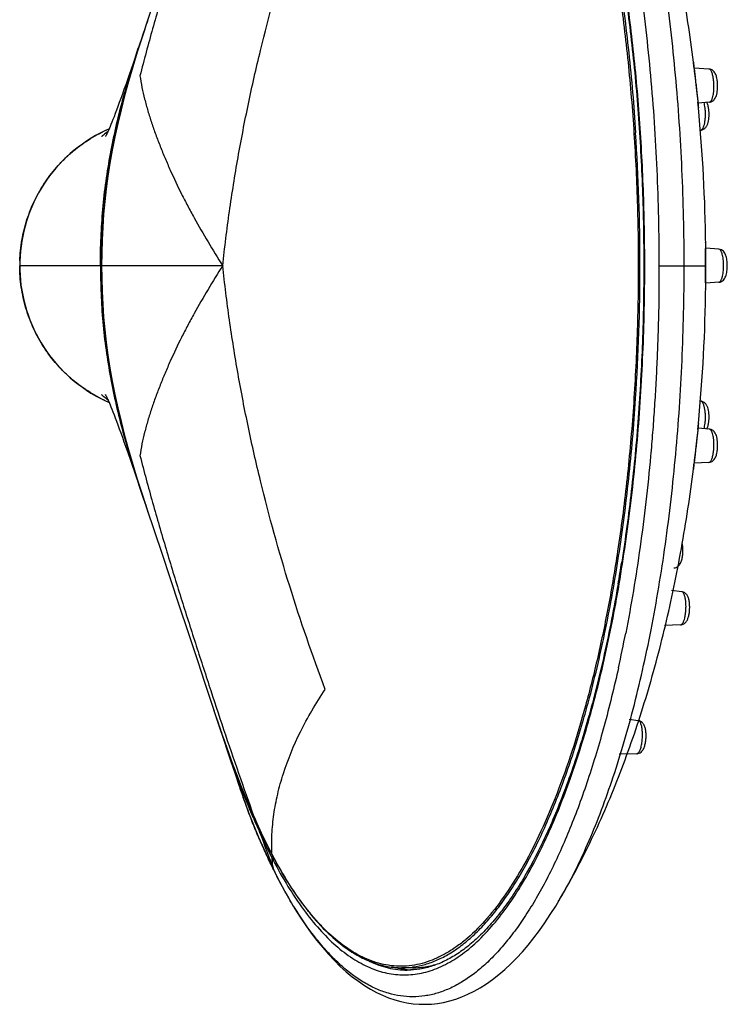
# Model space of a CAD drawing. Header units: millimetres. Extents: x 163 to 790, y -558 to 214.
# Tile 19 of 40: x 658 to 719, y -330 to -245. Entities that reach past the tile are written whole.
import ezdxf

# ---------------------------------------------------------------- set-up
doc = ezdxf.new("R2010")
doc.units = ezdxf.units.MM
doc.header["$LTSCALE"] = 23.1
doc.layers.get('0').update_dxf_attribs({"linetype": 'CONTINUOUS'})

msp = doc.modelspace()

# ---------------------------------------------------------------- linework, layer by layer
at = {"color": 7, "linetype": 'CONTINUOUS'}
for p, q in [((668.989, -243.694), (668.608, -244.832)), ((668.608, -244.832), (668.189, -246.105)), ((668.419, -245.407), (668.32, -245.694)), ((668.168, -246.143), (667.771, -247.322)), ((668.32, -245.694), (667.928, -246.865)), ((667.771, -247.322), (667.411, -248.383)), ((667.411, -248.383), (667.079, -249.348)), ((715.959, -248.79), (715.959, -248.786)), ((717.238, -248.856), (715.959, -248.786)), ((715.959, -248.786), (715.959, -248.79)), ((716.063, -249.759), (716.072, -249.84)), ((716.328, -252.21), (716.278, -251.699)), ((717.29, -251.724), (716.287, -251.815)), ((664.717, -254.692), (664.691, -254.712)), ((664.942, -254.507), (664.85, -254.583)), ((665.046, -254.418), (664.942, -254.507)), ((665.158, -254.323), (665.046, -254.418)), ((665.247, -254.245), (665.158, -254.323)), ((710.897, -254.372), (710.898, -254.39)), ((716.522, -254.159), (716.498, -254.161)), ((716.965, -264.371), (716.962, -264.101)), ((718.1, -264.454), (716.96, -264.371)), ((718.1, -267.322), (716.96, -267.406)), ((716.962, -267.675), (716.965, -267.406)), ((664.743, -277.105), (664.809, -277.16)), ((664.809, -277.16), (664.894, -277.23)), ((664.894, -277.23), (664.992, -277.313)), ((664.992, -277.313), (665.102, -277.406)), ((710.897, -277.405), (710.898, -277.387)), ((716.522, -277.618), (716.498, -277.616)), ((716.278, -280.077), (716.328, -279.566)), ((717.29, -280.053), (716.287, -279.961)), ((666.627, -281.132), (666.923, -281.977)), ((666.923, -281.977), (667.242, -282.9)), ((716.072, -281.936), (716.063, -282.017)), ((667.242, -282.9), (667.587, -283.912)), ((717.238, -282.92), (715.959, -282.991)), ((715.959, -282.991), (715.959, -282.986)), ((715.959, -282.986), (715.959, -282.991)), ((669.899, -290.798), (670.625, -292.974)), ((670.625, -292.974), (671.385, -295.257)), ((714.885, -294.125), (714.007, -294.03)), ((671.385, -295.257), (672.176, -297.647)), ((714.786, -296.991), (713.382, -297.046)), ((672.176, -297.647), (673.01, -300.177)), ((706.906, -303.31), (706.91, -303.293)), ((674.226, -303.862), (674.642, -305.113)), ((674.299, -304.085), (674.299, -304.084)), ((674.642, -305.113), (674.99, -306.136)), ((674.681, -305.226), (674.916, -305.947)), ((711.122, -305.293), (710.344, -305.198)), ((674.916, -305.947), (675.265, -306.989)), ((674.968, -306.106), (675.842, -308.73)), ((710.986, -308.158), (709.483, -308.197)), ((675.842, -308.73), (676.235, -309.904)), ((676.235, -309.904), (676.561, -310.872)), ((677.515, -312.791), (677.874, -313.619)), ((677.874, -313.619), (677.875, -313.62)), ((679.187, -316.403), (679.425, -316.865)), ((679.443, -316.904), (679.443, -316.903)), ((679.172, -317.382), (679.568, -318.204)), ((679.623, -318.303), (679.615, -318.286)), ((679.616, -318.311), (679.666, -318.412)), ((679.666, -318.412), (680.08, -319.223)), ((703.979, -321.342), (704.403, -320.629)), ((691.6, -326.688), (690.674, -326.688)), ((691.594, -326.628), (691.626, -326.623)), ((691.594, -326.627), (691.626, -326.623))]:
    msp.add_line(p, q, dxfattribs=at)
at = {"color": 9, "linetype": 'CONTINUOUS'}
for p, q in [((715.944, -248.769), (715.952, -248.845)), ((716.269, -251.676), (716.278, -251.755)), ((716.327, -252.2), (716.328, -252.21)), ((675.165, -265.888), (657.604, -265.888)), ((712.912, -265.888), (716.933, -265.888)), ((716.328, -279.566), (716.327, -279.577)), ((716.278, -280.022), (716.269, -280.101)), ((715.952, -282.931), (715.944, -283.007)), ((674.979, -306.103), (674.973, -306.087)), ((677.88, -313.618), (677.87, -313.597)), ((679.448, -316.901), (679.426, -316.862)), ((679.448, -316.902), (679.426, -316.862)), ((679.679, -318.412), (679.623, -318.303)), ((679.678, -318.413), (679.623, -318.303))]:
    msp.add_line(p, q, dxfattribs=at)
at = {"color": 7, "linetype": 'CONTINUOUS'}
for points in [[(668.189, -246.105), (667.779, -247.387), (667.388, -248.664), (667.02, -249.928), (666.68, -251.166), (666.369, -252.381), (666.087, -253.571), (665.833, -254.739), (665.608, -255.884), (665.41, -257.013), (665.237, -258.128), (665.09, -259.233), (664.966, -260.336), (664.867, -261.439), (664.791, -262.547), (664.738, -263.664), (664.706, -264.797), (664.695, -265.888)], [(667.079, -249.348), (666.772, -250.231), (666.627, -250.644), (666.487, -251.038), (666.352, -251.412), (666.223, -251.767), (666.099, -252.102), (665.982, -252.417), (665.87, -252.712), (665.765, -252.985), (665.667, -253.234), (665.577, -253.459), (665.497, -253.657), (665.425, -253.831), (665.361, -253.983), (665.304, -254.115), (665.254, -254.23), (665.209, -254.33), (665.171, -254.413), (665.138, -254.484), (665.107, -254.548), (665.08, -254.603), (665.058, -254.647), (665.04, -254.681), (665.027, -254.704), (665.026, -254.707)], [(665.34, -254.031), (664.969, -254.203), (664.562, -254.409), (664.164, -254.626), (663.775, -254.857), (663.396, -255.098), (663.027, -255.352), (662.668, -255.616), (662.32, -255.892), (661.982, -256.179), (661.655, -256.476), (661.34, -256.784), (661.035, -257.102), (660.743, -257.43), (660.462, -257.767), (660.193, -258.114), (659.936, -258.47), (659.691, -258.835), (659.457, -259.208), (659.237, -259.59), (659.028, -259.98), (658.833, -260.378), (658.652, -260.783), (658.484, -261.194), (658.331, -261.611), (658.191, -262.033), (658.067, -262.459), (657.957, -262.889), (657.862, -263.322), (657.781, -263.757), (657.716, -264.194), (657.666, -264.632), (657.63, -265.07), (657.61, -265.507), (657.604, -265.888)], [(664.85, -254.583), (664.774, -254.646), (664.743, -254.671), (664.717, -254.692)], [(657.604, -265.888), (657.61, -266.264), (657.63, -266.702), (657.665, -267.14), (657.715, -267.577), (657.78, -268.014), (657.86, -268.449), (657.955, -268.882), (658.065, -269.311), (658.189, -269.737), (658.328, -270.159), (658.482, -270.576), (658.649, -270.987), (658.83, -271.392), (659.025, -271.789), (659.233, -272.18), (659.454, -272.562), (659.686, -272.935), (659.932, -273.3), (660.189, -273.656), (660.458, -274.004), (660.738, -274.341), (661.031, -274.67), (661.335, -274.988), (661.651, -275.296), (661.978, -275.594), (662.315, -275.881), (662.664, -276.157), (663.023, -276.422), (663.392, -276.675), (663.771, -276.917), (664.16, -277.148), (664.558, -277.366), (664.965, -277.571), (665.34, -277.745)], [(664.695, -265.888), (664.706, -266.98), (664.738, -268.116), (664.792, -269.236), (664.868, -270.345), (664.967, -271.447), (665.09, -272.547), (665.237, -273.649), (665.409, -274.76), (665.608, -275.89), (665.833, -277.038), (666.087, -278.205), (666.368, -279.394), (666.679, -280.608), (667.019, -281.846), (667.387, -283.11), (667.779, -284.388)], [(664.68, -277.055), (664.68, -277.055), (664.685, -277.06), (664.698, -277.07), (664.717, -277.085), (664.743, -277.105)], [(665.02, -277.059), (665.019, -277.058), (665.02, -277.06), (665.027, -277.072), (665.04, -277.096), (665.058, -277.13), (665.08, -277.174), (665.107, -277.228), (665.138, -277.292), (665.171, -277.363), (665.209, -277.447), (665.254, -277.546), (665.304, -277.661), (665.361, -277.794), (665.425, -277.946), (665.497, -278.12), (665.577, -278.318), (665.667, -278.542), (665.765, -278.791), (665.87, -279.064), (665.982, -279.359), (666.099, -279.675), (666.223, -280.01), (666.352, -280.364), (666.487, -280.738), (666.627, -281.132)], [(665.102, -277.406), (665.213, -277.502), (665.247, -277.532)], [(667.587, -283.912), (667.962, -285.022), (668.168, -285.633)], [(667.779, -284.388), (668.189, -285.673), (668.609, -286.948), (669.899, -290.798)], [(667.925, -284.901), (668.326, -286.099), (668.42, -286.373)], [(673.01, -300.177), (673.601, -301.968), (674.226, -303.862)], [(674.99, -306.136), (675.34, -307.143), (675.694, -308.134), (676.05, -309.107), (676.411, -310.061), (676.775, -310.994), (677.143, -311.905), (677.515, -312.791)], [(676.586, -310.94), (676.993, -312.108), (677.409, -313.231), (677.836, -314.319), (678.272, -315.371), (678.717, -316.391), (679.172, -317.382)], [(677.877, -313.619), (678.122, -314.169), (678.385, -314.745), (678.65, -315.309), (678.917, -315.862), (679.187, -316.403)], [(680.08, -319.223), (680.517, -320.037), (680.964, -320.825), (681.419, -321.585), (681.882, -322.317), (682.354, -323.019), (682.834, -323.691), (683.322, -324.331), (683.818, -324.941), (684.321, -325.517), (684.83, -326.059), (685.345, -326.566), (685.863, -327.036), (686.383, -327.468), (686.904, -327.862), (687.427, -328.22), (687.95, -328.54), (688.475, -328.825), (689, -329.074), (689.525, -329.288), (690.051, -329.467), (690.578, -329.612), (691.107, -329.723), (691.638, -329.8), (692.169, -329.844), (692.7, -329.854), (693.229, -329.831), (693.756, -329.774), (694.282, -329.684), (694.807, -329.56), (695.331, -329.403), (695.856, -329.212), (696.386, -328.984), (696.919, -328.719), (697.455, -328.415), (697.991, -328.074), (698.524, -327.696), (699.052, -327.283), (699.573, -326.837), (700.087, -326.358), (700.595, -325.845), (701.096, -325.299), (701.592, -324.721), (702.082, -324.109), (702.566, -323.465), (703.043, -322.789), (703.514, -322.081), (703.979, -321.342)]]:
    msp.add_lwpolyline(points, dxfattribs=at)
at = {"color": 9, "linetype": 'CONTINUOUS'}
for centre, radius, start, end in [((828.759, -298.272), 168.832, 161.46589, 162.01642), ((794.882, -287.267), 133.212, 162.01949, 162.34627), ((829.145, -237.161), 113.794, 185.89338, 186.30356), ((716.51, -254.021), 0.138, 274.93194, 278.76498), ((750.77, -265.295), 33.855, 178.4176, 178.545), ((670.435, -265.888), 12.831, 178.16338, 179.99896), ((751.441, -266.464), 34.527, 181.45622, 181.58113), ((833.594, -295.091), 118.269, 173.70421, 174.09893), ((797.818, -243.566), 136.296, 197.65246, 197.97681), ((841.238, -229.389), 181.972, 198.00322, 198.53222), ((588.357, -273.908), 123.984, 347.51955, 348.93324), ((841.576, -248.913), 176.14, 198.25364, 198.94084), ((810.479, -259.576), 143.266, 198.95074, 199.32325), ((710.982, -308.021), 0.137, 271.48534, 274.62232), ((738.399, -289.981), 65.272, 198.66722, 199.76376), ((736.851, -290.536), 63.627, 199.76461, 200.11148), ((735.269, -291.119), 61.941, 200.10874, 200.80938), ((678.025, -313.553), 0.165, 194.20449, 203.81486), ((739.052, -287.302), 66.692, 204.11279, 204.53243), ((845.748, -252.805), 178.548, 200.38347, 201.39898), ((679.612, -316.815), 0.191, 194.85518, 199.37944), ((679.61, -316.816), 0.188, 199.37907, 207.67893), ((717.331, -297.697), 42.612, 207.24076, 207.48815), ((759.155, -296.824), 82.401, 194.85486, 195.03594), ((680.201, -318.031), 0.645, 195.25094, 199.71266), ((680.169, -318.042), 0.612, 199.70379, 205.95376)]:
    msp.add_arc(centre, radius, start, end, dxfattribs=at)
at = {"color": 7, "linetype": 'CONTINUOUS'}
for centre, radius, start, end in [((581.124, -265.034), 135.811, 6.87139, 7.0981), ((572.354, -265.849), 144.619, 0.69264, 5.41165), ((534.283, -265.854), 176.986, 359.98881, 3.71385), ((534.283, -265.923), 176.986, 356.28615, 0.01119), ((573.456, -265.986), 143.516, 354.57021, 359.32551), ((581.124, -266.742), 135.811, 352.9019, 353.12861), ((573.742, -270.279), 137.603, 350.29594, 351.10391), ((617.137, -279.583), 92.852, 343.98495, 345.19491), ((711.05, -305.88), 0.591, 79.61687, 83.06964), ((757.631, -279.843), 86.714, 200.59896, 200.9201), ((747.816, -283.623), 76.197, 200.9004, 203.21383), ((739.453, -287.137), 67.125, 203.27128, 204.10144), ((694.226, -310.939), 16.354, 206.36665, 206.69458), ((651.43, -289.54), 61.426, 329.16615, 329.59172), ((690.674, -319.676), 7.012, 270.00468, 277.54013), ((691.743, -319.849), 7.039, 265.09317, 267.60866)]:
    msp.add_arc(centre, radius, start, end, dxfattribs=at)
at = {"color": 9, "linetype": 'CONTINUOUS'}
for points, knots in [([(715.094, -265.888), (715.093, -263.113), (714.969, -257.605), (714.418, -249.463), (713.511, -241.603), (712.455, -235.305), (711.436, -230.517), (710.607, -227.134), (709.704, -223.917), (708.73, -220.882), (707.692, -218.04), (706.592, -215.403), (705.436, -212.984), (704.601, -211.47), (704.174, -210.754)], [0, 0, 0, 0, 0.146675, 0.291118, 0.431153, 0.564707, 0.628456, 0.689885, 0.748792, 0.804996, 0.858336, 0.908678, 0.955921, 1, 1, 1, 1]), ([(677.868, -218.185), (677.416, -219.431), (676.53, -221.941), (675.239, -225.738), (674.186, -228.931), (673.35, -231.505), (672.51, -234.106), (671.469, -237.383), (670.253, -241.353), (669.285, -244.696), (668.542, -247.395), (668.184, -248.754), (668.009, -249.436)], [0, 0, 0, 0, 0.121364, 0.243645, 0.366963, 0.429048, 0.491432, 0.617061, 0.74374, 0.871393, 0.935583, 1, 1, 1, 1]), ([(675.165, -265.889), (675.335, -264.319), (675.726, -261.189), (676.471, -256.516), (677.367, -251.871), (678.761, -245.717), (680.869, -238.113), (682.926, -232.146), (684.044, -229.197)], [0, 0, 0, 0, 0.125114, 0.250026, 0.374994, 0.500022, 0.750046, 1, 1, 1, 1]), ([(710.026, -234.072), (710.51, -236.546), (711.354, -241.645), (712.248, -249.49), (712.791, -257.618), (712.912, -263.118), (712.912, -265.888)], [0, 0, 0, 0, 0.236405, 0.48437, 0.740196, 1, 1, 1, 1]), ([(711.684, -265.888), (711.684, -263.687), (711.605, -259.306), (711.248, -252.8), (710.657, -246.445), (710.101, -242.279), (709.783, -240.236)], [0, 0, 0, 0, 0.256511, 0.510394, 0.759058, 1, 1, 1, 1]), ([(709.34, -241.178), (709.638, -243.151), (710.159, -247.17), (710.713, -253.294), (711.048, -259.556), (711.122, -263.771), (711.122, -265.888)], [0, 0, 0, 0, 0.241417, 0.490153, 0.743832, 1, 1, 1, 1]), ([(664.587, -265.888), (664.588, -265.074), (664.623, -263.447), (664.775, -261.012), (665.053, -258.59), (665.443, -256.188), (665.936, -253.812), (666.524, -251.465), (667.191, -249.15), (667.678, -247.623), (667.928, -246.865)], [0, 0, 0, 0, 0.125822, 0.251573, 0.377149, 0.502513, 0.627591, 0.752277, 0.876463, 1, 1, 1, 1]), ([(665.3, -257.723), (665.441, -256.796), (665.769, -254.951), (666.391, -252.217), (667.12, -249.524), (667.663, -247.75), (667.943, -246.869)], [0, 0, 0, 0, 0.251632, 0.502397, 0.751992, 1, 1, 1, 1]), ([(715.893, -248.252), (715.893, -248.245), (715.9, -248.329), (715.904, -248.371), (715.923, -248.569), (715.936, -248.692), (715.944, -248.769)], [0, 0, 0, 0, 0.042751, 0.226378, 0.547897, 1, 1, 1, 1]), ([(717.641, -249.847), (717.634, -249.779), (717.616, -249.646), (717.58, -249.457), (717.537, -249.288), (717.487, -249.143), (717.432, -249.024), (717.373, -248.935), (717.31, -248.875), (717.26, -248.857), (717.238, -248.856)], [0, 0, 0, 0, 0.185473, 0.358432, 0.515348, 0.653266, 0.770093, 0.865055, 0.939693, 1, 1, 1, 1]), ([(668.009, -249.435), (668.102, -250.118), (668.317, -251.142), (668.69, -252.492), (669.011, -253.515), (669.37, -254.54), (669.762, -255.567), (670.184, -256.595), (670.784, -257.975), (671.435, -259.351), (672.137, -260.721), (672.888, -262.106), (673.896, -263.833), (674.737, -265.201), (675.165, -265.888)], [0, 0, 0, 0, 0.11461, 0.173257, 0.232655, 0.2928, 0.353665, 0.41521, 0.477389, 0.603737, 0.668019, 0.733112, 0.865537, 1, 1, 1, 1]), ([(716.038, -249.656), (716.078, -250.018), (716.155, -250.692), (716.234, -251.365), (716.269, -251.676)], [0, 0, 0, 0, 0.538323, 1, 1, 1, 1]), ([(717.29, -251.724), (717.306, -251.722), (717.341, -251.711), (717.388, -251.676), (717.433, -251.622), (717.475, -251.552), (717.513, -251.464), (717.563, -251.32), (717.613, -251.105), (717.652, -250.818), (717.671, -250.502), (717.669, -250.175), (717.653, -249.956), (717.641, -249.847)], [0, 0, 0, 0, 0.024928, 0.053613, 0.088016, 0.129055, 0.176991, 0.231686, 0.359535, 0.507572, 0.668944, 0.835822, 1, 1, 1, 1]), ([(716.278, -251.755), (716.289, -251.843), (716.305, -251.992), (716.321, -252.14), (716.327, -252.2)], [0, 0, 0, 0, 0.598374, 1, 1, 1, 1]), ([(716.531, -254.158), (716.549, -254.155), (716.586, -254.141), (716.637, -254.102), (716.685, -254.045), (716.749, -253.937), (716.817, -253.761), (716.877, -253.508), (716.919, -253.214), (716.938, -252.893), (716.935, -252.564), (716.917, -252.344), (716.903, -252.236)], [0, 0, 0, 0, 0.026476, 0.0569, 0.092968, 0.135468, 0.240103, 0.368827, 0.516437, 0.67607, 0.839951, 1, 1, 1, 1]), ([(716.903, -252.236), (716.893, -252.153), (716.869, -251.995), (716.832, -251.84), (716.811, -251.767)], [0, 0, 0, 0, 0.525047, 1, 1, 1, 1]), ([(657.611, -265.477), (657.63, -264.871), (657.755, -263.66), (658.193, -261.888), (658.874, -260.195), (659.634, -258.876), (660.348, -257.894), (660.934, -257.197), (661.569, -256.543), (662.475, -255.735), (663.711, -254.848), (664.787, -254.278), (665.34, -254.031)], [0, 0, 0, 0, 0.124981, 0.249961, 0.37494, 0.499919, 0.562447, 0.624975, 0.687503, 0.75003, 0.875013, 1, 1, 1, 1]), ([(664.699, -265.888), (664.699, -265.205), (664.723, -263.837), (664.83, -261.79), (665.018, -259.75), (665.198, -258.397), (665.3, -257.723)], [0, 0, 0, 0, 0.250298, 0.500465, 0.750398, 1, 1, 1, 1]), ([(716.962, -264.101), (716.962, -264.079), (716.961, -264.038), (716.96, -263.99), (716.959, -263.957), (716.959, -263.936), (716.958, -263.917), (716.957, -263.902), (716.956, -263.889), (716.956, -263.88), (716.955, -263.872), (716.954, -263.869), (716.953, -263.865), (716.951, -263.869), (716.95, -263.872), (716.949, -263.88), (716.948, -263.89), (716.947, -263.902), (716.946, -263.918), (716.944, -263.936), (716.943, -263.957), (716.941, -263.99), (716.939, -264.039), (716.936, -264.105), (716.932, -264.213), (716.93, -264.299), (716.928, -264.36)], [0, 0, 0, 0, 0.090611, 0.166652, 0.199119, 0.227837, 0.252774, 0.273904, 0.291204, 0.304674, 0.314323, 0.320189, 0.322505, 0.324943, 0.330953, 0.340741, 0.354341, 0.371759, 0.392981, 0.417982, 0.446739, 0.479218, 0.555198, 0.645638, 0.750228, 1, 1, 1, 1]), ([(716.926, -264.435), (716.92, -264.655), (716.912, -265.139), (716.909, -265.624), (716.909, -265.888)], [0, 0, 0, 0, 0.453344, 1, 1, 1, 1]), ([(718.502, -265.888), (718.502, -265.707), (718.488, -265.443), (718.439, -265.109), (718.397, -264.924), (718.357, -264.793), (718.326, -264.709), (718.293, -264.635), (718.237, -264.537), (718.165, -264.459), (718.1, -264.454)], [0, 0, 0, 0, 0.350958, 0.511493, 0.654843, 0.718716, 0.776803, 0.828817, 0.874629, 1, 1, 1, 1]), ([(665.34, -277.746), (664.771, -277.491), (663.666, -276.903), (662.401, -275.983), (661.476, -275.144), (660.616, -274.239), (659.67, -272.992), (658.761, -271.35), (658.099, -269.594), (657.696, -267.761), (657.604, -266.512), (657.604, -265.888)], [0, 0, 0, 0, 0.124997, 0.249989, 0.312523, 0.375058, 0.500045, 0.625034, 0.750022, 0.875012, 1, 1, 1, 1]), ([(665.029, -272.005), (664.973, -271.498), (664.849, -270.227), (664.729, -268.187), (664.699, -266.655), (664.699, -265.888)], [0, 0, 0, 0, 0.249776, 0.624767, 1, 1, 1, 1]), ([(675.165, -265.888), (674.737, -266.575), (673.896, -267.944), (672.888, -269.67), (672.137, -271.055), (671.435, -272.425), (670.784, -273.801), (670.184, -275.182), (669.762, -276.21), (669.37, -277.236), (669.011, -278.261), (668.69, -279.285), (668.317, -280.635), (668.102, -281.658), (668.009, -282.342)], [0, 0, 0, 0, 0.134463, 0.266888, 0.331981, 0.396263, 0.522611, 0.58479, 0.646335, 0.7072, 0.767345, 0.826743, 0.88539, 1, 1, 1, 1]), ([(684.044, -302.58), (682.926, -299.631), (680.869, -293.663), (678.761, -286.059), (677.367, -279.906), (676.471, -275.261), (675.726, -270.588), (675.335, -267.457), (675.165, -265.888)], [0, 0, 0, 0, 0.249954, 0.499978, 0.625006, 0.749974, 0.874886, 1, 1, 1, 1]), ([(702.228, -317.366), (702.601, -316.649), (703.328, -315.148), (704.338, -312.778), (705.295, -310.228), (706.198, -307.508), (707.041, -304.627), (708.103, -300.514), (709.25, -295.05), (710.325, -288.16), (711.106, -280.928), (711.579, -273.466), (711.684, -268.426), (711.684, -265.888)], [0, 0, 0, 0, 0.045932, 0.094766, 0.146417, 0.200776, 0.257707, 0.317057, 0.442301, 0.57499, 0.713411, 0.855723, 1, 1, 1, 1]), ([(704.405, -320.631), (704.824, -319.908), (705.642, -318.384), (706.775, -315.956), (707.853, -313.318), (708.87, -310.48), (709.823, -307.455), (710.707, -304.256), (711.519, -300.894), (712.515, -296.145), (713.546, -289.906), (714.433, -282.127), (714.972, -274.076), (715.093, -268.631), (715.094, -265.888)], [0, 0, 0, 0, 0.044491, 0.092088, 0.142723, 0.196292, 0.252659, 0.311666, 0.373134, 0.436864, 0.570225, 0.709899, 0.853864, 1, 1, 1, 1]), ([(711.122, -265.888), (711.122, -268.006), (711.048, -272.22), (710.713, -278.482), (710.159, -284.607), (709.638, -288.626), (709.34, -290.599)], [0, 0, 0, 0, 0.256168, 0.509847, 0.758583, 1, 1, 1, 1]), ([(712.909, -265.888), (712.909, -266.235), (712.91, -266.93), (712.909, -267.971), (712.899, -269.012), (712.879, -270.052), (712.851, -271.091), (712.808, -272.473), (712.742, -274.196), (712.639, -276.256), (712.512, -278.305), (712.364, -280.34), (712.136, -283.022), (711.798, -286.326), (711.303, -290.218), (710.723, -294.005), (710.275, -296.487), (710.036, -297.707)], [0, 0, 0, 0, 0.032557, 0.065109, 0.097643, 0.130152, 0.16263, 0.19507, 0.2598, 0.324282, 0.388454, 0.452254, 0.515623, 0.640823, 0.763586, 0.883458, 1, 1, 1, 1]), ([(716.909, -265.888), (716.909, -266.153), (716.912, -266.637), (716.92, -267.122), (716.926, -267.341)], [0, 0, 0, 0, 0.546652, 1, 1, 1, 1]), ([(718.1, -267.322), (718.165, -267.318), (718.237, -267.239), (718.293, -267.141), (718.326, -267.068), (718.357, -266.984), (718.397, -266.853), (718.439, -266.668), (718.488, -266.333), (718.502, -266.069), (718.502, -265.888)], [0, 0, 0, 0, 0.12537, 0.171182, 0.223196, 0.281283, 0.345156, 0.488506, 0.649041, 1, 1, 1, 1]), ([(716.928, -267.416), (716.93, -267.477), (716.932, -267.563), (716.936, -267.672), (716.939, -267.738), (716.941, -267.786), (716.943, -267.82), (716.944, -267.841), (716.946, -267.859), (716.947, -267.874), (716.948, -267.887), (716.949, -267.897), (716.95, -267.904), (716.951, -267.908), (716.953, -267.911), (716.954, -267.908), (716.955, -267.904), (716.956, -267.897), (716.956, -267.887), (716.957, -267.875), (716.958, -267.859), (716.959, -267.841), (716.959, -267.82), (716.96, -267.786), (716.961, -267.738), (716.962, -267.697), (716.962, -267.675)], [0, 0, 0, 0, 0.249761, 0.354346, 0.444781, 0.520759, 0.553237, 0.581993, 0.606994, 0.628215, 0.645632, 0.659233, 0.669022, 0.675033, 0.677472, 0.679786, 0.685651, 0.6953, 0.708771, 0.726075, 0.74721, 0.772153, 0.800877, 0.833351, 0.909398, 1, 1, 1, 1]), ([(667.94, -284.896), (667.608, -283.854), (666.97, -281.754), (666.14, -278.557), (665.472, -275.305), (665.153, -273.108), (665.029, -272.005)], [0, 0, 0, 0, 0.247837, 0.497446, 0.748294, 1, 1, 1, 1]), ([(716.903, -279.541), (716.917, -279.432), (716.935, -279.209), (716.938, -278.876), (716.918, -278.552), (716.875, -278.256), (716.821, -278.035), (716.766, -277.886), (716.724, -277.796), (716.678, -277.723), (716.629, -277.667), (716.578, -277.631), (716.54, -277.619), (716.522, -277.618)], [0, 0, 0, 0, 0.161127, 0.326062, 0.486493, 0.634438, 0.762886, 0.818108, 0.866712, 0.908565, 0.943946, 0.973783, 1, 1, 1, 1]), ([(716.327, -279.577), (716.321, -279.636), (716.305, -279.785), (716.289, -279.933), (716.278, -280.022)], [0, 0, 0, 0, 0.401588, 1, 1, 1, 1]), ([(716.811, -280.01), (716.832, -279.937), (716.869, -279.781), (716.893, -279.624), (716.903, -279.541)], [0, 0, 0, 0, 0.474953, 1, 1, 1, 1]), ([(716.269, -280.101), (716.234, -280.412), (716.155, -281.085), (716.078, -281.758), (716.038, -282.121)], [0, 0, 0, 0, 0.461674, 1, 1, 1, 1]), ([(717.641, -281.929), (717.653, -281.821), (717.669, -281.601), (717.671, -281.275), (717.652, -280.959), (717.613, -280.671), (717.563, -280.457), (717.513, -280.312), (717.475, -280.225), (717.433, -280.154), (717.388, -280.101), (717.341, -280.065), (717.306, -280.054), (717.29, -280.053)], [0, 0, 0, 0, 0.164178, 0.331055, 0.492426, 0.640463, 0.768312, 0.823008, 0.870944, 0.911984, 0.946387, 0.975072, 1, 1, 1, 1]), ([(717.238, -282.92), (717.26, -282.919), (717.31, -282.901), (717.373, -282.841), (717.432, -282.752), (717.487, -282.633), (717.537, -282.488), (717.58, -282.319), (717.616, -282.13), (717.634, -281.998), (717.641, -281.929)], [0, 0, 0, 0, 0.060307, 0.134945, 0.229907, 0.346734, 0.484652, 0.641568, 0.814527, 1, 1, 1, 1]), ([(668.009, -282.341), (668.184, -283.022), (668.542, -284.381), (669.285, -287.081), (670.253, -290.424), (671.469, -294.394), (672.51, -297.67), (673.35, -300.271), (674.186, -302.846), (675.239, -306.039), (676.529, -309.835), (677.416, -312.345), (677.868, -313.592)], [0, 0, 0, 0, 0.064417, 0.128607, 0.25626, 0.382939, 0.508568, 0.570952, 0.633037, 0.756355, 0.878636, 1, 1, 1, 1]), ([(715.944, -283.007), (715.936, -283.085), (715.923, -283.207), (715.904, -283.405), (715.9, -283.447), (715.893, -283.532), (715.893, -283.524)], [0, 0, 0, 0, 0.452115, 0.773629, 0.957251, 1, 1, 1, 1]), ([(709.34, -290.599), (709.103, -292.171), (708.585, -295.244), (707.661, -299.718), (706.61, -303.94), (705.44, -307.877), (704.16, -311.502), (702.779, -314.787), (701.307, -317.708), (699.755, -320.246), (698.133, -322.382), (696.692, -323.855), (695.511, -324.798), (694.64, -325.376), (693.761, -325.841), (692.874, -326.194), (691.982, -326.433), (691.086, -326.557), (690.189, -326.566), (689.293, -326.459), (688.401, -326.237), (687.191, -325.779), (686.333, -325.277), (685.785, -324.889)], [0, 0, 0, 0, 0.099185, 0.194377, 0.285005, 0.370554, 0.450581, 0.524726, 0.592736, 0.654495, 0.710066, 0.759757, 0.7826, 0.804248, 0.824848, 0.844584, 0.863666, 0.882336, 0.900852, 0.919482, 0.938487, 0.958111, 1, 1, 1, 1]), ([(715.144, -296.4), (715.171, -296.287), (715.215, -296.049), (715.251, -295.679), (715.257, -295.3), (715.238, -294.992), (715.206, -294.763), (715.176, -294.61), (715.14, -294.475), (715.099, -294.358), (715.052, -294.264), (715.002, -294.191), (714.947, -294.143), (714.905, -294.127), (714.885, -294.125)], [0, 0, 0, 0, 0.145014, 0.303475, 0.46495, 0.618721, 0.689566, 0.754864, 0.813672, 0.865259, 0.909196, 0.945518, 0.975054, 1, 1, 1, 1]), ([(714.786, -296.991), (714.803, -296.991), (714.84, -296.982), (714.89, -296.948), (714.939, -296.897), (714.985, -296.828), (715.03, -296.743), (715.089, -296.6), (715.123, -296.483), (715.144, -296.4)], [0, 0, 0, 0, 0.070417, 0.151015, 0.247163, 0.361421, 0.494544, 0.646176, 1, 1, 1, 1]), ([(709.412, -300.701), (709.037, -302.393), (708.239, -305.652), (707.057, -309.601), (706.027, -312.549), (705.235, -314.604), (704.409, -316.541), (703.553, -318.354), (702.667, -320.04), (701.754, -321.594), (700.816, -323.013), (699.855, -324.293), (698.874, -325.431), (697.874, -326.425), (696.858, -327.273), (695.828, -327.971), (694.785, -328.517), (693.732, -328.91), (692.671, -329.148), (691.607, -329.229), (690.543, -329.152), (689.483, -328.918), (688.429, -328.529), (687.386, -327.986), (686.355, -327.291), (685.338, -326.448), (684.337, -325.457), (683.355, -324.322), (682.393, -323.046), (681.455, -321.63), (680.538, -320.078), (679.963, -318.982), (679.678, -318.413)], [0, 0, 0, 0, 0.099119, 0.191901, 0.235722, 0.277736, 0.317888, 0.356134, 0.392445, 0.426804, 0.459215, 0.489701, 0.518314, 0.545132, 0.570274, 0.593899, 0.616216, 0.637485, 0.65802, 0.678173, 0.698322, 0.718845, 0.740096, 0.762387, 0.785981, 0.811088, 0.837869, 0.866441, 0.896884, 0.92926, 0.963551, 1, 1, 1, 1]), ([(679.427, -316.856), (679.401, -316.287), (679.405, -315.135), (679.572, -313.395), (679.903, -311.631), (680.575, -309.207), (681.582, -306.783), (682.882, -304.387), (683.639, -303.182), (684.044, -302.578)], [0, 0, 0, 0, 0.111999, 0.226148, 0.343302, 0.464271, 0.720386, 0.857004, 1, 1, 1, 1]), ([(711.156, -305.302), (711.153, -305.3), (711.142, -305.297), (711.13, -305.294), (711.122, -305.293)], [0, 0, 0, 0, 0.254818, 1, 1, 1, 1]), ([(711.254, -307.884), (711.275, -307.838), (711.314, -307.739), (711.383, -307.515), (711.447, -307.195), (711.488, -306.786), (711.493, -306.371), (711.465, -306.04), (711.423, -305.801), (711.384, -305.649), (711.337, -305.52), (711.285, -305.418), (711.226, -305.343), (711.179, -305.31), (711.156, -305.302)], [0, 0, 0, 0, 0.05552, 0.118271, 0.260964, 0.417378, 0.575001, 0.721181, 0.786399, 0.84475, 0.895363, 0.937776, 0.972192, 1, 1, 1, 1]), ([(677.866, -313.594), (677.639, -313.083), (676.712, -310.91), (675.885, -308.696), (675.288, -306.995)], [0, 0, 0, 0, 0.236708, 1, 1, 1, 1]), ([(710.993, -308.157), (711.017, -308.156), (711.067, -308.137), (711.135, -308.079), (711.199, -307.992), (711.235, -307.923), (711.254, -307.884)], [0, 0, 0, 0, 0.17994, 0.398579, 0.670555, 1, 1, 1, 1]), ([(679.576, -318.201), (679.379, -317.803), (678.991, -316.991), (678.43, -315.743), (677.885, -314.451), (677.538, -313.571), (677.368, -313.124)], [0, 0, 0, 0, 0.240612, 0.487569, 0.740788, 1, 1, 1, 1]), ([(679.427, -316.858), (679.293, -316.602), (678.748, -315.537), (678.246, -314.45), (677.88, -313.618)], [0, 0, 0, 0, 0.240897, 1, 1, 1, 1]), ([(678.216, -314.375), (678.208, -314.389), (678.193, -314.416), (678.178, -314.46), (678.172, -314.504), (678.176, -314.534), (678.179, -314.547)], [0, 0, 0, 0, 0.261504, 0.518806, 0.765029, 1, 1, 1, 1]), ([(678.382, -314.993), (678.374, -314.964), (678.374, -314.901), (678.401, -314.844), (678.418, -314.817)], [0, 0, 0, 0, 0.474826, 1, 1, 1, 1]), ([(678.382, -314.993), (678.468, -315.183), (678.811, -315.926), (679.169, -316.661), (679.447, -317.202)], [0, 0, 0, 0, 0.256242, 1, 1, 1, 1]), ([(679.445, -317.202), (679.436, -317.169), (679.437, -317.093), (679.471, -317.027), (679.493, -316.996)], [0, 0, 0, 0, 0.475594, 1, 1, 1, 1]), ([(685.785, -324.889), (685.193, -324.471), (684.339, -323.741), (683.281, -322.631), (682.182, -321.321), (680.854, -319.427), (679.911, -317.782), (679.448, -316.902)], [0, 0, 0, 0, 0.211394, 0.326174, 0.447402, 0.709929, 1, 1, 1, 1]), ([(679.506, -317.95), (679.5, -317.888), (679.476, -317.639), (679.456, -317.39), (679.445, -317.202)], [0, 0, 0, 0, 0.249488, 1, 1, 1, 1]), ([(679.53, -317.366), (679.933, -318.14), (680.752, -319.602), (682.085, -321.612), (683.466, -323.334), (684.887, -324.762), (686.345, -325.887), (687.608, -326.578), (688.622, -326.96), (689.372, -327.161), (690.125, -327.282), (690.879, -327.322), (691.633, -327.282), (692.386, -327.161), (693.136, -326.96), (694.15, -326.578), (695.413, -325.887), (696.871, -324.762), (698.292, -323.334), (699.673, -321.612), (701.006, -319.602), (701.825, -318.14), (702.228, -317.366)], [0, 0, 0, 0, 0.082801, 0.158934, 0.228529, 0.291909, 0.349654, 0.402659, 0.427794, 0.452251, 0.476244, 0.5, 0.523756, 0.547749, 0.572206, 0.597341, 0.650347, 0.708091, 0.771471, 0.841066, 0.917199, 1, 1, 1, 1]), ([(687.854, -326.113), (688.12, -326.24), (688.656, -326.463), (689.481, -326.708), (690.308, -326.855), (690.862, -326.888), (691.138, -326.888)], [0, 0, 0, 0, 0.259914, 0.511445, 0.757197, 1, 1, 1, 1])]:
    msp.add_open_spline(points, degree=3, knots=knots, dxfattribs=at)
at = {"color": 7, "linetype": 'CONTINUOUS'}
for points, knots in [([(706.91, -228.482), (707.427, -230.436), (708.368, -234.5), (709.49, -240.822), (710.354, -247.492), (710.745, -252.051), (710.897, -254.372)], [0, 0, 0, 0, 0.231144, 0.476774, 0.734077, 1, 1, 1, 1]), ([(715.893, -248.252), (715.608, -245.961), (714.925, -241.422), (713.995, -236.926), (713.467, -234.71)], [0, 0, 0, 0, 0.503287, 1, 1, 1, 1]), ([(709.69, -240.218), (710.01, -242.261), (710.569, -246.429), (711.163, -252.788), (711.522, -259.299), (711.642, -265.888), (711.522, -272.477), (711.163, -278.989), (710.569, -285.347), (710.01, -289.515), (709.69, -291.559)], [0, 0, 0, 0, 0.12041, 0.244733, 0.371701, 0.5, 0.6283, 0.755267, 0.87959, 1, 1, 1, 1]), ([(715.959, -248.79), (715.963, -248.82), (715.973, -248.917), (715.994, -249.114), (716.025, -249.407), (716.05, -249.633), (716.063, -249.759)], [0, 0, 0, 0, 0.092662, 0.300056, 0.610153, 1, 1, 1, 1]), ([(717.97, -249.947), (717.957, -249.82), (717.926, -249.636), (717.857, -249.405), (717.791, -249.249), (717.703, -249.106), (717.582, -248.98), (717.424, -248.887), (717.301, -248.859), (717.238, -248.856)], [0, 0, 0, 0, 0.267836, 0.389645, 0.505449, 0.620637, 0.741111, 0.86846, 1, 1, 1, 1]), ([(716.072, -249.84), (716.093, -250.029), (716.134, -250.4), (716.193, -250.92), (716.241, -251.351), (716.269, -251.6), (716.278, -251.699)], [0, 0, 0, 0, 0.305038, 0.598448, 0.839644, 1, 1, 1, 1]), ([(717.29, -251.724), (717.334, -251.72), (717.42, -251.702), (717.539, -251.647), (717.641, -251.571), (717.749, -251.454), (717.846, -251.28), (717.92, -251.05), (717.967, -250.796), (717.991, -250.522), (717.994, -250.236), (717.981, -250.043), (717.97, -249.947)], [0, 0, 0, 0, 0.063319, 0.125582, 0.185946, 0.243867, 0.354284, 0.467122, 0.590048, 0.723259, 0.862119, 1, 1, 1, 1]), ([(716.522, -254.159), (716.567, -254.155), (716.654, -254.137), (716.775, -254.083), (716.879, -254.007), (716.991, -253.888), (717.094, -253.711), (717.173, -253.474), (717.223, -253.213), (717.249, -252.931), (717.251, -252.638), (717.236, -252.442), (717.224, -252.345)], [0, 0, 0, 0, 0.062637, 0.124251, 0.184082, 0.241743, 0.352698, 0.466851, 0.59094, 0.72468, 0.863234, 1, 1, 1, 1]), ([(717.224, -252.345), (717.211, -252.237), (717.175, -252.032), (717.11, -251.833), (717.068, -251.744)], [0, 0, 0, 0, 0.525175, 1, 1, 1, 1]), ([(716.96, -264.371), (716.96, -264.371), (716.959, -264.374), (716.958, -264.379), (716.957, -264.388), (716.956, -264.4), (716.955, -264.415), (716.954, -264.434), (716.953, -264.457), (716.952, -264.493), (716.95, -264.547), (716.948, -264.621), (716.945, -264.708), (716.943, -264.806), (716.941, -264.915), (716.938, -265.079), (716.936, -265.304), (716.934, -265.589), (716.933, -265.787), (716.933, -265.888)], [0, 0, 0, 0, 0.001255, 0.004724, 0.010471, 0.018497, 0.028794, 0.041346, 0.056134, 0.073133, 0.113656, 0.162643, 0.219751, 0.284561, 0.356566, 0.43517, 0.609296, 0.800245, 1, 1, 1, 1]), ([(718.826, -265.888), (718.826, -265.725), (718.811, -265.487), (718.757, -265.185), (718.699, -264.983), (718.617, -264.797), (718.495, -264.63), (718.321, -264.5), (718.175, -264.46), (718.1, -264.454)], [0, 0, 0, 0, 0.27767, 0.405347, 0.523363, 0.635432, 0.749786, 0.87206, 1, 1, 1, 1]), ([(664.587, -265.888), (664.59, -266.702), (664.622, -268.328), (664.826, -271.57), (665.277, -274.788), (665.935, -277.957), (666.522, -280.303), (667.188, -282.617), (667.674, -284.142), (667.924, -284.901)], [0, 0, 0, 0, 0.125828, 0.251588, 0.502477, 0.627559, 0.752255, 0.876453, 1, 1, 1, 1]), ([(716.933, -265.888), (716.933, -265.989), (716.934, -266.187), (716.936, -266.473), (716.938, -266.697), (716.941, -266.862), (716.943, -266.971), (716.945, -267.069), (716.948, -267.155), (716.95, -267.229), (716.952, -267.283), (716.953, -267.32), (716.954, -267.342), (716.955, -267.361), (716.956, -267.377), (716.957, -267.389), (716.958, -267.398), (716.959, -267.402), (716.96, -267.406), (716.96, -267.406)], [0, 0, 0, 0, 0.199755, 0.390704, 0.56483, 0.643434, 0.715439, 0.780249, 0.837357, 0.886344, 0.926867, 0.943866, 0.958654, 0.971206, 0.981503, 0.989529, 0.995276, 0.998745, 1, 1, 1, 1]), ([(718.1, -267.322), (718.175, -267.317), (718.321, -267.277), (718.495, -267.146), (718.617, -266.979), (718.699, -266.794), (718.757, -266.591), (718.811, -266.289), (718.826, -266.051), (718.826, -265.888)], [0, 0, 0, 0, 0.127949, 0.250246, 0.364599, 0.476669, 0.594682, 0.722351, 1, 1, 1, 1]), ([(706.91, -303.295), (707.427, -301.341), (708.368, -297.277), (709.49, -290.954), (710.354, -284.285), (710.745, -279.725), (710.897, -277.405)], [0, 0, 0, 0, 0.231144, 0.476774, 0.734077, 1, 1, 1, 1]), ([(717.224, -279.431), (717.236, -279.334), (717.251, -279.138), (717.249, -278.846), (717.223, -278.564), (717.173, -278.303), (717.094, -278.066), (716.991, -277.889), (716.879, -277.77), (716.775, -277.694), (716.654, -277.639), (716.567, -277.622), (716.522, -277.618)], [0, 0, 0, 0, 0.136777, 0.27534, 0.409087, 0.53318, 0.647334, 0.758282, 0.815933, 0.87576, 0.937365, 1, 1, 1, 1]), ([(717.068, -280.033), (717.11, -279.943), (717.175, -279.745), (717.211, -279.539), (717.224, -279.431)], [0, 0, 0, 0, 0.474822, 1, 1, 1, 1]), ([(716.278, -280.077), (716.269, -280.177), (716.241, -280.426), (716.193, -280.856), (716.134, -281.376), (716.093, -281.747), (716.072, -281.936)], [0, 0, 0, 0, 0.160356, 0.401552, 0.694962, 1, 1, 1, 1]), ([(717.97, -281.829), (717.981, -281.734), (717.994, -281.541), (717.991, -281.255), (717.967, -280.98), (717.92, -280.727), (717.846, -280.496), (717.749, -280.323), (717.641, -280.205), (717.539, -280.129), (717.42, -280.075), (717.334, -280.057), (717.29, -280.053)], [0, 0, 0, 0, 0.137891, 0.276761, 0.40998, 0.532909, 0.645748, 0.756156, 0.814075, 0.87443, 0.936684, 1, 1, 1, 1]), ([(716.063, -282.017), (716.05, -282.143), (716.025, -282.369), (715.994, -282.662), (715.973, -282.859), (715.963, -282.956), (715.959, -282.986)], [0, 0, 0, 0, 0.389848, 0.699944, 0.907338, 1, 1, 1, 1]), ([(717.238, -282.92), (717.301, -282.917), (717.424, -282.89), (717.582, -282.797), (717.703, -282.67), (717.791, -282.527), (717.857, -282.372), (717.926, -282.14), (717.957, -281.956), (717.97, -281.829)], [0, 0, 0, 0, 0.131544, 0.258912, 0.3794, 0.494584, 0.610387, 0.732187, 1, 1, 1, 1]), ([(713.467, -297.067), (713.995, -294.85), (714.925, -290.355), (715.608, -285.815), (715.893, -283.524)], [0, 0, 0, 0, 0.496713, 1, 1, 1, 1]), ([(714.89, -291.362), (714.921, -291.253), (714.967, -291.021), (714.996, -290.664), (714.988, -290.304), (714.956, -290.068), (714.932, -289.956)], [0, 0, 0, 0, 0.239967, 0.498192, 0.757467, 1, 1, 1, 1]), ([(714.572, -291.914), (714.613, -291.879), (714.688, -291.801), (714.774, -291.666), (714.841, -291.519), (714.875, -291.416), (714.89, -291.362)], [0, 0, 0, 0, 0.251511, 0.495588, 0.742159, 1, 1, 1, 1]), ([(714.207, -292.059), (714.274, -292.056), (714.407, -292.026), (714.521, -291.956), (714.572, -291.914)], [0, 0, 0, 0, 0.508443, 1, 1, 1, 1]), ([(709.377, -293.474), (709.029, -295.505), (708.265, -299.427), (707.296, -303.304), (706.768, -305.164)], [0, 0, 0, 0, 0.516035, 1, 1, 1, 1]), ([(715.485, -296.225), (715.51, -296.125), (715.548, -295.913), (715.574, -295.589), (715.571, -295.264), (715.539, -294.956), (715.475, -294.676), (715.382, -294.464), (715.272, -294.319), (715.164, -294.224), (715.033, -294.154), (714.935, -294.13), (714.885, -294.125)], [0, 0, 0, 0, 0.129031, 0.266283, 0.403685, 0.533101, 0.650417, 0.760363, 0.816854, 0.875934, 0.937306, 1, 1, 1, 1]), ([(714.786, -296.991), (714.836, -296.989), (714.935, -296.973), (715.07, -296.913), (715.183, -296.827), (715.303, -296.691), (715.41, -296.489), (715.463, -296.316), (715.485, -296.225)], [0, 0, 0, 0, 0.134353, 0.265937, 0.392673, 0.513879, 0.749373, 1, 1, 1, 1]), ([(704.406, -320.631), (705.438, -318.872), (707.354, -315.206), (709.787, -309.426), (711.842, -303.355), (712.962, -299.186), (713.467, -297.067)], [0, 0, 0, 0, 0.241587, 0.489065, 0.742063, 1, 1, 1, 1]), ([(706.768, -305.164), (706.304, -306.8), (705.556, -309.184), (704.421, -312.235), (703.549, -314.334), (702.641, -316.288), (701.699, -318.092), (700.726, -319.739), (699.725, -321.226), (698.701, -322.547), (697.656, -323.699), (696.593, -324.678), (695.517, -325.482), (694.431, -326.109), (693.337, -326.558), (692.239, -326.828), (691.501, -326.888), (691.138, -326.888)], [0, 0, 0, 0, 0.180425, 0.264875, 0.345268, 0.421483, 0.49343, 0.561058, 0.624361, 0.683388, 0.738255, 0.789164, 0.836423, 0.880468, 0.921889, 0.961435, 1, 1, 1, 1]), ([(691.626, -326.623), (691.982, -326.575), (692.701, -326.42), (693.758, -326.03), (694.804, -325.481), (695.837, -324.775), (696.855, -323.914), (697.856, -322.901), (698.836, -321.739), (699.795, -320.43), (700.73, -318.979), (701.638, -317.388), (702.517, -315.663), (703.366, -313.806), (704.18, -311.824), (705.242, -308.961), (705.946, -306.729), (706.385, -305.2)], [0, 0, 0, 0, 0.039647, 0.080731, 0.1239, 0.169692, 0.218534, 0.270749, 0.326569, 0.38615, 0.449584, 0.51691, 0.588124, 0.663182, 0.742013, 0.824515, 1, 1, 1, 1]), ([(711.601, -307.69), (711.645, -307.594), (711.716, -307.381), (711.779, -307.039), (711.807, -306.675), (711.796, -306.316), (711.754, -306.032), (711.696, -305.826), (711.638, -305.685), (711.56, -305.554), (711.454, -305.437), (711.318, -305.344), (711.212, -305.308), (711.157, -305.298)], [0, 0, 0, 0, 0.118082, 0.249195, 0.388001, 0.524315, 0.649395, 0.707085, 0.762836, 0.818747, 0.876794, 0.937492, 1, 1, 1, 1]), ([(675.264, -306.989), (675.362, -307.277), (675.747, -308.403), (676.149, -309.523), (676.461, -310.351)], [0, 0, 0, 0, 0.2558, 1, 1, 1, 1]), ([(710.986, -308.158), (711.058, -308.156), (711.199, -308.126), (711.378, -308.014), (711.51, -307.863), (711.573, -307.749), (711.601, -307.69)], [0, 0, 0, 0, 0.265769, 0.521415, 0.763133, 1, 1, 1, 1]), ([(679.443, -316.903), (679.902, -317.778), (680.839, -319.419), (682.383, -321.636), (683.993, -323.48), (685.163, -324.499), (685.756, -324.929)], [0, 0, 0, 0, 0.288093, 0.549928, 0.786507, 1, 1, 1, 1]), ([(679.579, -317.157), (679.556, -317.187), (679.522, -317.255), (679.521, -317.332), (679.53, -317.366)], [0, 0, 0, 0, 0.524531, 1, 1, 1, 1]), ([(685.756, -324.929), (686.143, -325.21), (686.927, -325.711), (688.165, -326.273), (689.415, -326.612), (690.259, -326.688), (690.674, -326.688)], [0, 0, 0, 0, 0.270629, 0.524082, 0.765255, 1, 1, 1, 1]), ([(691.6, -326.688), (692.011, -326.688), (692.844, -326.614), (693.652, -326.397), (694.05, -326.257)], [0, 0, 0, 0, 0.493391, 1, 1, 1, 1]), ([(691.141, -326.862), (691.035, -326.853), (690.61, -326.807), (690.189, -326.723), (689.879, -326.64)], [0, 0, 0, 0, 0.247774, 1, 1, 1, 1])]:
    msp.add_open_spline(points, degree=3, knots=knots, dxfattribs=at)
at = {"color": 9, "linetype": 'CONTINUOUS'}
msp.add_open_spline([(679.625, -318.302), (679.636, -318.34), (679.65, -318.377), (679.667, -318.412)], degree=3, dxfattribs=at)

doc.saveas('drawing.dxf')
